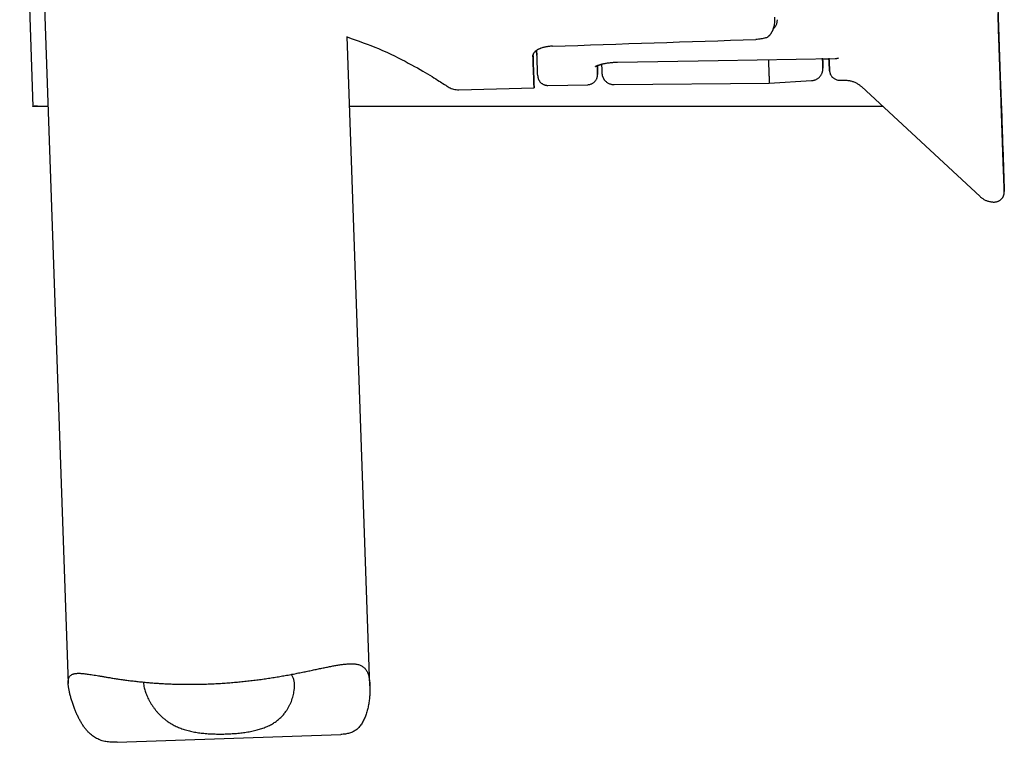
# Model space of a CAD drawing. Header units: millimetres. Extents: x 8 to 738, y 5 to 761.
# Tile 32 of 77: x 150 to 199, y 478 to 514. Entities that reach past the tile are written whole.
import ezdxf

# ---------------------------------------------------------------- set-up
doc = ezdxf.new("R2010")
doc.units = ezdxf.units.MM

msp = doc.modelspace()

# ---------------------------------------------------------------- linework, layer by layer
at = {"color": 7, "linetype": 'Continuous', "lineweight": 30}
for p, q in [((149.555, 528.636), (150.214, 509.753)), ((150.305, 528.667), (151.968, 481.032)), ((198.404, 509.764), (198.135, 517.46)), ((187.238, 514.047), (187.237, 514.03)), ((166.982, 480.906), (165.853, 513.236)), ((175.092, 512.274), (175.091, 512.294)), ((189.503, 512.114), (189.818, 512.119)), ((186.847, 510.903), (188.956, 511.032)), ((190.356, 511.049), (190.595, 511.054)), ((171.409, 510.58), (175.148, 510.678)), ((175.835, 510.796), (177.818, 510.831)), ((179.125, 510.835), (186.847, 510.903)), ((191.431, 510.734), (197.346, 505.257)), ((198.491, 506.987), (198.389, 509.91)), ((198.491, 506.978), (198.389, 509.901)), ((198.4, 509.57), (198.471, 507.537)), ((198.401, 509.558), (198.472, 507.525)), ((154.399, 478.099), (165.526, 478.488))]:
    msp.add_line(p, q, dxfattribs=at)
at = {"color": 7, "linetype": 'Continuous', "lineweight": 30, "flags": 128}
for points in [[(198.471, 507.537), (198.465, 507.718), (198.458, 507.911), (198.451, 508.115), (198.444, 508.33), (198.436, 508.556), (198.428, 508.792), (198.419, 509.04), (198.41, 509.299), (198.4, 509.568), (198.391, 509.847), (198.381, 510.137), (198.37, 510.438), (198.359, 510.748), (198.348, 511.068), (198.336, 511.398), (198.325, 511.738), (198.312, 512.087), (198.3, 512.446), (198.287, 512.814), (198.274, 513.191), (198.26, 513.577), (198.247, 513.971), (198.232, 514.375)], [(198.472, 507.525), (198.466, 507.705), (198.459, 507.897), (198.452, 508.1), (198.444, 508.314), (198.437, 508.539), (198.428, 508.776), (198.42, 509.023), (198.411, 509.28), (198.401, 509.549), (198.392, 509.828), (198.382, 510.117), (198.371, 510.416), (198.36, 510.726), (198.349, 511.046), (198.338, 511.375), (198.326, 511.714), (198.314, 512.063), (198.301, 512.421), (198.288, 512.788), (198.275, 513.164), (198.262, 513.55), (198.248, 513.944), (198.234, 514.346)], [(198.542, 505.508), (198.542, 505.508), (198.542, 505.518), (198.541, 505.547), (198.539, 505.595), (198.537, 505.663), (198.534, 505.749), (198.53, 505.854), (198.526, 505.978), (198.521, 506.12), (198.515, 506.282), (198.509, 506.461), (198.502, 506.66), (198.494, 506.876), (198.486, 507.111), (198.477, 507.364), (198.468, 507.634), (198.458, 507.922), (198.447, 508.228), (198.436, 508.55), (198.424, 508.89), (198.412, 509.246), (198.399, 509.619), (198.385, 510.008), (198.371, 510.414), (198.356, 510.834), (198.341, 511.271), (198.325, 511.722), (198.309, 512.188), (198.292, 512.669), (198.275, 513.164), (198.257, 513.673), (198.239, 514.195)], [(198.24, 514.165), (198.258, 513.644), (198.276, 513.136), (198.293, 512.642), (198.31, 512.162), (198.326, 511.697), (198.342, 511.246), (198.357, 510.811), (198.372, 510.391), (198.386, 509.986), (198.4, 509.598), (198.413, 509.226), (198.425, 508.87), (198.437, 508.532), (198.448, 508.21), (198.459, 507.906), (198.469, 507.618), (198.478, 507.349), (198.487, 507.097), (198.495, 506.864), (198.503, 506.648), (198.51, 506.451), (198.516, 506.272), (198.521, 506.112), (198.526, 505.97), (198.531, 505.847), (198.534, 505.743), (198.537, 505.658), (198.539, 505.592), (198.541, 505.545), (198.542, 505.517), (198.542, 505.508)], [(175.327, 511.279), (175.327, 511.282), (175.326, 511.292), (175.326, 511.309), (175.325, 511.332), (175.324, 511.362), (175.323, 511.398), (175.321, 511.441), (175.319, 511.49), (175.317, 511.546), (175.315, 511.608), (175.313, 511.677), (175.31, 511.752), (175.307, 511.834), (175.304, 511.922), (175.301, 512.016), (175.297, 512.117), (175.294, 512.224), (175.29, 512.337), (175.286, 512.457), (175.283, 512.543)], [(175.091, 512.289), (175.094, 512.228), (175.096, 512.172), (175.097, 512.124), (175.099, 512.081), (175.1, 512.046), (175.101, 512.016), (175.102, 511.994), (175.102, 511.978), (175.103, 511.968), (175.103, 511.965)], [(175.092, 512.274), (175.097, 512.136), (175.101, 512.005), (175.106, 511.879), (175.11, 511.76), (175.114, 511.647), (175.118, 511.54), (175.121, 511.439), (175.124, 511.344), (175.128, 511.255), (175.13, 511.173), (175.133, 511.097), (175.136, 511.027), (175.138, 510.963), (175.14, 510.906), (175.142, 510.855), (175.143, 510.811), (175.144, 510.773), (175.145, 510.741), (175.146, 510.716), (175.147, 510.697), (175.147, 510.684), (175.148, 510.678), (175.148, 510.678), (175.147, 510.685), (175.147, 510.698), (175.146, 510.718), (175.145, 510.744), (175.144, 510.776), (175.143, 510.815), (175.141, 510.86), (175.14, 510.911), (175.137, 510.969), (175.135, 511.033), (175.133, 511.103), (175.13, 511.18), (175.127, 511.263), (175.124, 511.352), (175.121, 511.447), (175.117, 511.549), (175.113, 511.656), (175.109, 511.77), (175.105, 511.89), (175.101, 512.016), (175.096, 512.148), (175.091, 512.286)], [(175.103, 511.965), (175.103, 511.969), (175.102, 511.979), (175.102, 511.995), (175.101, 512.019), (175.1, 512.048), (175.099, 512.085), (175.097, 512.127), (175.095, 512.177), (175.093, 512.233), (175.092, 512.285)], [(179.297, 511.954), (184.305, 512.037), (190.125, 512.134)], [(198.38, 510.168), (198.381, 510.134), (198.382, 510.1), (198.383, 510.067), (198.384, 510.035), (198.385, 510.003), (198.386, 509.972), (198.387, 509.941), (198.389, 509.91)], [(198.38, 510.157), (198.381, 510.123), (198.382, 510.09), (198.384, 510.057), (198.385, 510.025), (198.386, 509.993), (198.387, 509.962), (198.388, 509.931), (198.389, 509.901)], [(198.491, 506.987), (198.494, 506.891), (198.497, 506.802), (198.5, 506.719), (198.503, 506.642), (198.505, 506.572), (198.507, 506.507), (198.509, 506.45), (198.511, 506.398), (198.513, 506.353), (198.514, 506.314), (198.515, 506.282), (198.516, 506.256), (198.517, 506.236), (198.517, 506.223), (198.518, 506.217), (198.518, 506.216), (198.517, 506.222), (198.517, 506.235), (198.516, 506.254), (198.515, 506.279), (198.514, 506.311), (198.513, 506.349), (198.511, 506.394), (198.51, 506.444), (198.508, 506.502), (198.505, 506.565), (198.503, 506.635), (198.5, 506.711), (198.498, 506.794), (198.494, 506.883), (198.491, 506.978)]]:
    msp.add_lwpolyline(points, dxfattribs=at)
at = {"color": 7, "linetype": 'Continuous', "lineweight": 30}
for centre, major_axis, ratio, start_param, end_param in [((306.43, 537.145), (1317.684, 46.03), 0.015117, 4.612759, 4.620481), ((177.937, 532.647), (-0.372, 21.308), 0.000025, 2.936419, 3.346913)]:
    msp.add_ellipse(centre, major_axis=major_axis, ratio=ratio, start_param=start_param, end_param=end_param, dxfattribs=at)
for points, knots in [([(186.664, 513.16), (186.686, 513.168), (186.732, 513.185), (186.781, 513.216), (186.817, 513.244), (186.841, 513.266), (186.865, 513.289), (186.888, 513.315), (186.909, 513.341), (186.93, 513.368), (186.949, 513.397), (186.967, 513.427), (186.985, 513.458), (187.002, 513.492), (187.019, 513.528), (187.035, 513.565), (187.055, 513.618), (187.079, 513.694), (187.103, 513.795), (187.122, 513.912), (187.134, 514.046), (187.133, 514.14), (187.132, 514.189)], [0, 0, 0, 0, 0.054491, 0.114053, 0.139444, 0.165767, 0.193046, 0.221306, 0.250566, 0.277965, 0.306437, 0.335992, 0.366636, 0.398377, 0.431219, 0.465167, 0.500223, 0.576272, 0.664333, 0.764359, 0.876277, 1, 1, 1, 1]), ([(187.237, 514.066), (187.235, 514.013), (187.231, 513.913), (187.179, 513.777), (187.12, 513.676), (187.068, 513.626), (187.051, 513.61)], [0, 0, 0, 0, 0.324165, 0.616875, 0.878677, 1, 1, 1, 1]), ([(165.854, 513.209), (166.388, 513.017), (167.568, 512.591), (168.967, 511.882), (170.028, 511.271), (170.7, 510.833), (170.781, 510.779), (170.821, 510.752)], [0, 0, 0, 0, 0.1699226, 0.3752052, 0.5841011, 0.7924095, 1, 1, 1, 1]), ([(186.664, 513.16), (186.627, 513.15), (186.553, 513.129), (186.434, 513.107), (186.312, 513.091), (186.229, 513.087), (186.188, 513.085)], [0, 0, 0, 0, 0.255246, 0.506457, 0.754432, 1, 1, 1, 1]), ([(176.058, 512.746), (176.025, 512.744), (175.959, 512.741), (175.871, 512.732), (175.796, 512.721), (175.731, 512.71), (175.661, 512.694), (175.584, 512.675), (175.517, 512.653), (175.465, 512.634), (175.427, 512.619), (175.39, 512.603), (175.355, 512.586), (175.322, 512.569), (175.291, 512.55), (175.261, 512.531), (175.232, 512.51), (175.204, 512.488), (175.178, 512.465), (175.153, 512.438), (175.127, 512.405), (175.11, 512.374), (175.1, 512.347), (175.095, 512.329), (175.092, 512.311), (175.091, 512.298), (175.091, 512.29), (175.091, 512.287), (175.091, 512.286)], [0, 0, 0, 0, 0.061263, 0.123222, 0.164989, 0.207158, 0.249765, 0.308692, 0.369964, 0.401512, 0.433672, 0.466451, 0.499857, 0.530911, 0.563512, 0.597663, 0.633369, 0.670633, 0.709456, 0.749843, 0.803794, 0.871019, 0.897954, 0.931238, 0.958086, 0.986286, 0.994954, 1, 1, 1, 1]), ([(175.243, 512.503), (175.231, 512.495), (175.196, 512.471), (175.155, 512.428), (175.117, 512.377), (175.095, 512.325), (175.093, 512.291), (175.092, 512.274)], [0, 0, 0, 0, 0.111541, 0.335619, 0.557089, 0.777535, 1, 1, 1, 1]), ([(175.238, 512.514), (175.242, 512.505), (175.252, 512.483), (175.264, 512.448), (175.274, 512.413), (175.281, 512.381), (175.286, 512.352), (175.289, 512.329), (175.29, 512.313), (175.291, 512.303), (175.291, 512.298), (175.291, 512.297), (175.291, 512.297)], [0, 0, 0, 0, 0.141419, 0.314163, 0.474874, 0.620982, 0.748962, 0.852893, 0.921408, 0.960724, 0.98868, 1, 1, 1, 1]), ([(178.197, 511.739), (178.197, 511.739), (178.196, 511.738), (178.201, 511.741), (178.214, 511.749), (178.237, 511.761), (178.266, 511.775), (178.299, 511.788), (178.336, 511.802), (178.379, 511.817), (178.427, 511.832), (178.479, 511.847), (178.531, 511.86), (178.586, 511.873), (178.645, 511.886), (178.717, 511.9), (178.802, 511.914), (178.903, 511.927), (179.005, 511.938), (179.104, 511.946), (179.198, 511.951), (179.263, 511.953), (179.297, 511.954)], [0, 0, 0, 0, 0.009929, 0.052667, 0.100215, 0.153178, 0.205522, 0.249723, 0.295676, 0.342496, 0.389458, 0.435693, 0.483599, 0.521547, 0.56687, 0.61962, 0.679871, 0.747742, 0.823435, 0.878422, 0.937201, 1, 1, 1, 1]), ([(186.806, 512.079), (186.806, 512.061), (186.808, 512.011), (186.811, 511.933), (186.814, 511.848), (186.816, 511.775), (186.818, 511.716), (186.82, 511.672), (186.821, 511.654), (186.821, 511.645)], [0, 0, 0, 0, 0.085648, 0.244037, 0.402426, 0.560789, 0.719152, 0.859576, 1, 1, 1, 1]), ([(188.956, 511.033), (188.979, 511.035), (189.025, 511.039), (189.09, 511.055), (189.149, 511.076), (189.207, 511.104), (189.26, 511.136), (189.307, 511.172), (189.351, 511.213), (189.395, 511.263), (189.432, 511.318), (189.46, 511.37), (189.478, 511.411), (189.489, 511.443), (189.495, 511.464), (189.499, 511.477), (189.501, 511.486), (189.504, 511.497), (189.507, 511.51), (189.51, 511.526), (189.512, 511.54), (189.514, 511.554), (189.516, 511.567), (189.517, 511.579), (189.517, 511.59), (189.518, 511.599), (189.518, 511.608), (189.518, 511.617), (189.518, 511.629), (189.518, 511.643), (189.518, 511.659), (189.517, 511.673), (189.517, 511.686), (189.517, 511.696), (189.516, 511.707), (189.516, 511.717), (189.516, 511.726), (189.515, 511.738), (189.515, 511.752), (189.514, 511.77), (189.513, 511.791), (189.512, 511.817), (189.511, 511.848), (189.51, 511.885), (189.509, 511.928), (189.507, 511.979), (189.505, 512.037), (189.503, 512.086), (189.502, 512.117), (189.502, 512.124)], [0, 0, 0, 0, 0.013032, 0.025485, 0.03719, 0.048005, 0.060849, 0.071732, 0.080849, 0.094488, 0.108495, 0.117985, 0.126823, 0.133445, 0.136963, 0.139264, 0.140801, 0.142363, 0.145923, 0.15048, 0.15851, 0.169004, 0.182073, 0.199834, 0.220936, 0.245406, 0.271684, 0.297158, 0.321789, 0.358791, 0.393715, 0.426563, 0.44871, 0.469804, 0.489847, 0.508839, 0.526807, 0.546009, 0.572088, 0.601899, 0.635444, 0.672726, 0.714624, 0.76042, 0.810118, 0.863724, 0.921244, 0.982687, 1, 1, 1, 1]), ([(189.502, 512.124), (189.503, 512.11), (189.505, 512.051), (189.508, 511.966), (189.511, 511.868), (189.514, 511.79), (189.516, 511.729), (189.518, 511.685), (189.519, 511.659), (189.519, 511.65), (189.519, 511.658), (189.518, 511.687), (189.516, 511.742), (189.513, 511.821), (189.509, 511.925), (189.506, 512.033), (189.503, 512.117), (189.502, 512.149)], [0, 0, 0, 0, 0.021666, 0.089249, 0.156779, 0.224266, 0.291718, 0.357942, 0.424149, 0.490349, 0.556548, 0.635366, 0.714208, 0.793089, 0.872023, 0.951024, 1, 1, 1, 1]), ([(189.816, 512.154), (189.817, 512.13), (189.821, 512.047), (189.827, 511.93), (189.834, 511.802), (189.839, 511.7), (189.844, 511.62), (189.846, 511.564), (189.848, 511.53), (189.849, 511.519), (189.848, 511.532), (189.846, 511.567), (189.843, 511.627), (189.839, 511.71), (189.833, 511.815), (189.827, 511.944), (189.821, 512.049), (189.817, 512.118), (189.817, 512.129)], [0, 0, 0, 0, 0.028312, 0.097254, 0.166259, 0.235336, 0.303083, 0.370789, 0.438524, 0.506361, 0.575394, 0.644343, 0.713286, 0.782297, 0.851385, 0.919139, 0.986846, 1, 1, 1, 1]), ([(189.817, 512.129), (189.818, 512.116), (189.82, 512.085), (189.822, 512.039), (189.824, 511.992), (189.827, 511.951), (189.829, 511.915), (189.83, 511.879), (189.832, 511.843), (189.834, 511.806), (189.836, 511.77), (189.838, 511.734), (189.84, 511.7), (189.842, 511.666), (189.843, 511.633), (189.845, 511.601), (189.846, 511.574), (189.848, 511.548), (189.85, 511.523), (189.852, 511.498), (189.855, 511.474), (189.859, 511.454), (189.862, 511.436), (189.865, 511.425), (189.87, 511.406), (189.879, 511.379), (189.893, 511.346), (189.914, 511.306), (189.94, 511.265), (189.97, 511.226), (190.007, 511.188), (190.053, 511.15), (190.109, 511.114), (190.178, 511.083), (190.262, 511.059), (190.324, 511.057), (190.356, 511.056)], [0, 0, 0, 0, 0.027933, 0.068335, 0.105823, 0.140398, 0.172062, 0.200817, 0.238522, 0.275788, 0.314797, 0.355546, 0.398036, 0.442266, 0.494641, 0.549263, 0.605895, 0.660492, 0.711627, 0.759331, 0.796775, 0.831845, 0.849277, 0.865976, 0.88029, 0.890458, 0.899338, 0.907778, 0.916789, 0.924242, 0.933402, 0.944318, 0.954909, 0.967977, 0.983184, 1, 1, 1, 1]), ([(190.125, 512.135), (190.129, 512.135), (190.15, 512.133), (190.186, 512.136), (190.23, 512.143), (190.267, 512.152), (190.289, 512.159), (190.299, 512.162)], [0, 0, 0, 0, 0.066573, 0.369889, 0.625252, 0.83466, 1, 1, 1, 1]), ([(177.818, 510.833), (177.842, 510.835), (177.889, 510.837), (177.956, 510.854), (178.015, 510.876), (178.069, 510.905), (178.116, 510.937), (178.158, 510.974), (178.193, 511.012), (178.225, 511.054), (178.251, 511.098), (178.27, 511.137), (178.281, 511.167), (178.286, 511.184), (178.289, 511.194), (178.291, 511.202), (178.293, 511.209), (178.295, 511.218), (178.299, 511.232), (178.301, 511.247), (178.304, 511.26), (178.305, 511.271), (178.306, 511.281), (178.306, 511.289), (178.307, 511.297), (178.307, 511.303), (178.307, 511.311), (178.307, 511.319), (178.308, 511.328), (178.308, 511.339), (178.308, 511.353), (178.308, 511.369), (178.307, 511.385), (178.307, 511.398), (178.307, 511.41), (178.307, 511.421), (178.307, 511.432), (178.307, 511.443), (178.306, 511.456), (178.306, 511.474), (178.306, 511.495), (178.305, 511.521), (178.305, 511.552), (178.304, 511.588), (178.303, 511.631), (178.303, 511.682), (178.302, 511.734), (178.301, 511.772), (178.301, 511.789)], [0, 0, 0, 0, 0.014212, 0.027607, 0.03991, 0.050905, 0.063272, 0.073326, 0.083343, 0.093587, 0.104, 0.113646, 0.11886, 0.122311, 0.124115, 0.125521, 0.127052, 0.128802, 0.133182, 0.143727, 0.158643, 0.173535, 0.191255, 0.211157, 0.233746, 0.258603, 0.283203, 0.307133, 0.330393, 0.352984, 0.392664, 0.4301, 0.465293, 0.489009, 0.511587, 0.533029, 0.553336, 0.573231, 0.595667, 0.625777, 0.659855, 0.697903, 0.739921, 0.786892, 0.838, 0.893248, 0.952639, 1, 1, 1, 1]), ([(178.198, 511.73), (178.198, 511.73), (178.197, 511.73), (178.207, 511.736), (178.229, 511.748), (178.262, 511.763), (178.295, 511.777), (178.326, 511.789), (178.361, 511.802), (178.404, 511.816), (178.453, 511.83), (178.489, 511.84), (178.506, 511.844)], [0, 0, 0, 0, 0.06769, 0.165954, 0.305401, 0.449535, 0.53591, 0.613872, 0.699956, 0.796235, 0.902955, 1, 1, 1, 1]), ([(178.506, 511.853), (178.506, 511.841), (178.508, 511.798), (178.51, 511.735), (178.512, 511.665), (178.514, 511.605), (178.516, 511.554), (178.518, 511.512), (178.519, 511.477), (178.521, 511.448), (178.522, 511.424), (178.523, 511.404), (178.524, 511.388), (178.524, 511.376), (178.525, 511.366), (178.526, 511.358), (178.527, 511.349), (178.529, 511.335), (178.532, 511.316), (178.537, 511.293), (178.544, 511.266), (178.552, 511.24), (178.561, 511.217), (178.568, 511.199), (178.577, 511.18), (178.587, 511.159), (178.601, 511.134), (178.617, 511.107), (178.639, 511.076), (178.668, 511.039), (178.706, 511), (178.752, 510.96), (178.807, 510.922), (178.866, 510.89), (178.929, 510.865), (178.991, 510.848), (179.057, 510.837), (179.102, 510.836), (179.125, 510.835)], [0, 0, 0, 0, 0.0350769, 0.1160538, 0.1931594, 0.2664115, 0.335825, 0.4014122, 0.459756, 0.5147139, 0.5662913, 0.6144925, 0.6593204, 0.6925716, 0.7236907, 0.7526781, 0.7788318, 0.8022432, 0.8216827, 0.8373554, 0.8480422, 0.8567819, 0.860704, 0.8645162, 0.8683879, 0.8730558, 0.8780494, 0.8841885, 0.8914874, 0.9001684, 0.9112685, 0.9224463, 0.9353058, 0.9497212, 0.9614426, 0.9738209, 0.9867235, 1, 1, 1, 1]), ([(186.821, 511.645), (186.823, 511.592), (186.827, 511.485), (186.831, 511.349), (186.836, 511.229), (186.839, 511.128), (186.842, 511.046), (186.844, 510.982), (186.846, 510.937), (186.847, 510.908), (186.847, 510.905), (186.847, 510.903)], [0, 0, 0, 0, 0.1120038, 0.2240062, 0.3360075, 0.4480076, 0.560007, 0.670006, 0.7800044, 0.8900022, 1, 1, 1, 1]), ([(175.327, 511.274), (175.327, 511.274), (175.327, 511.273), (175.327, 511.271), (175.327, 511.266), (175.328, 511.258), (175.329, 511.242), (175.332, 511.217), (175.339, 511.183), (175.35, 511.141), (175.366, 511.098), (175.387, 511.056), (175.41, 511.018), (175.438, 510.98), (175.47, 510.944), (175.506, 510.911), (175.545, 510.882), (175.588, 510.856), (175.633, 510.834), (175.68, 510.817), (175.731, 510.804), (175.783, 510.797), (175.818, 510.796), (175.835, 510.796)], [0, 0, 0, 0, 0.010648, 0.02384, 0.031221, 0.041157, 0.058541, 0.090122, 0.139263, 0.190235, 0.254889, 0.310958, 0.367265, 0.426432, 0.487234, 0.549107, 0.611697, 0.674778, 0.738202, 0.801869, 0.86571, 0.936747, 1, 1, 1, 1]), ([(190.595, 511.053), (190.621, 511.053), (190.675, 511.054), (190.755, 511.047), (190.835, 511.034), (190.914, 511.017), (190.99, 510.995), (191.064, 510.968), (191.136, 510.936), (191.204, 510.9), (191.27, 510.861), (191.332, 510.817), (191.386, 510.775), (191.417, 510.746), (191.431, 510.734)], [0, 0, 0, 0, 0.0860863, 0.1753169, 0.2637213, 0.3513129, 0.4380971, 0.5240716, 0.6092271, 0.6935464, 0.7770047, 0.8595684, 0.9411944, 1, 1, 1, 1]), ([(170.821, 510.752), (170.854, 510.731), (170.919, 510.69), (171.025, 510.643), (171.143, 510.606), (171.272, 510.582), (171.363, 510.581), (171.408, 510.58)], [0, 0, 0, 0, 0.185149, 0.372408, 0.560535, 0.78158, 1, 1, 1, 1]), ([(198.379, 510.184), (198.379, 510.184), (198.379, 510.184), (198.379, 510.173), (198.38, 510.168)], [0, 0, 0, 0, 0.497523, 1, 1, 1, 1]), ([(198.4, 509.57), (198.399, 509.611), (198.396, 509.692), (198.392, 509.797), (198.389, 509.884), (198.387, 509.954), (198.385, 510.007), (198.384, 510.047), (198.383, 510.076), (198.382, 510.106), (198.381, 510.134), (198.38, 510.157), (198.379, 510.172), (198.379, 510.18), (198.379, 510.182), (198.379, 510.182)], [0, 0, 0, 0, 0.147176, 0.291682, 0.392747, 0.489815, 0.583957, 0.636648, 0.687441, 0.736592, 0.807844, 0.877096, 0.928624, 0.9783, 1, 1, 1, 1]), ([(198.38, 510.171), (198.38, 510.172), (198.379, 510.176), (198.38, 510.172), (198.38, 510.162), (198.38, 510.157)], [0, 0, 0, 0, 0.153707, 0.574298, 1, 1, 1, 1]), ([(198.401, 509.558), (198.4, 509.585), (198.398, 509.64), (198.395, 509.72), (198.393, 509.791), (198.391, 509.853), (198.389, 509.908), (198.387, 509.958), (198.385, 510.006), (198.384, 510.051), (198.383, 510.086), (198.382, 510.113), (198.381, 510.132), (198.38, 510.151), (198.38, 510.16), (198.38, 510.166)], [0, 0, 0, 0, 0.10306, 0.204806, 0.305989, 0.385423, 0.462685, 0.53823, 0.612548, 0.694148, 0.771901, 0.822095, 0.871334, 0.919958, 1, 1, 1, 1]), ([(150.214, 509.753), (150.214, 509.753), (150.214, 509.753), (150.215, 509.753), (150.216, 509.753), (150.218, 509.754), (150.22, 509.754), (150.225, 509.754), (150.231, 509.754), (150.239, 509.754), (150.251, 509.755), (150.266, 509.755), (150.285, 509.755), (150.309, 509.756), (150.33, 509.756), (150.346, 509.756), (150.353, 509.757), (150.359, 509.757), (150.365, 509.757), (150.371, 509.757), (150.384, 509.757), (150.412, 509.757), (150.463, 509.758), (150.53, 509.758), (150.593, 509.758), (150.634, 509.758), (150.65, 509.758), (150.654, 509.758), (150.659, 509.758), (150.663, 509.758), (150.668, 509.758), (150.671, 509.758), (150.675, 509.758), (150.681, 509.758), (150.691, 509.758), (150.706, 509.758), (150.725, 509.758), (150.748, 509.758), (150.777, 509.758), (150.811, 509.758), (150.85, 509.758), (150.894, 509.758), (150.933, 509.758), (150.957, 509.758), (150.965, 509.758)], [0, 0, 0, 0, 0.010994, 0.025891, 0.043745, 0.064554, 0.08832, 0.115041, 0.146395, 0.181031, 0.218949, 0.260149, 0.30463, 0.352394, 0.403439, 0.418721, 0.428235, 0.436931, 0.445593, 0.454221, 0.462814, 0.502863, 0.572484, 0.648651, 0.72168, 0.756515, 0.760378, 0.764231, 0.768074, 0.771908, 0.775732, 0.779546, 0.781503, 0.786279, 0.794869, 0.806761, 0.822198, 0.841179, 0.863705, 0.889775, 0.91939, 0.950559, 0.984878, 1, 1, 1, 1]), ([(150.448, 509.758), (150.422, 509.757), (150.366, 509.756), (150.302, 509.754), (150.252, 509.753), (150.221, 509.753), (150.216, 509.753), (150.214, 509.753)], [0, 0, 0, 0, 0.170611, 0.375233, 0.58167, 0.789924, 1, 1, 1, 1]), ([(150.377, 509.757), (150.387, 509.757), (150.407, 509.757), (150.446, 509.757), (150.494, 509.757), (150.551, 509.757), (150.613, 509.757), (150.679, 509.757), (150.749, 509.757), (150.827, 509.757), (150.899, 509.757), (150.947, 509.757), (150.965, 509.757)], [0, 0, 0, 0, 0.105502, 0.218676, 0.32934, 0.437881, 0.548466, 0.642928, 0.739526, 0.838289, 0.939249, 1, 1, 1, 1]), ([(165.974, 509.757), (166.016, 509.757), (166.245, 509.757), (166.667, 509.757), (167.242, 509.757), (167.827, 509.757), (168.423, 509.757), (169.036, 509.757), (169.665, 509.757), (170.31, 509.757), (170.966, 509.757), (171.634, 509.757), (172.263, 509.757), (172.852, 509.757), (173.399, 509.757), (173.952, 509.757), (174.51, 509.757), (175.121, 509.757), (175.78, 509.757), (176.481, 509.757), (177.171, 509.757), (177.851, 509.757), (178.515, 509.757), (179.165, 509.757), (179.798, 509.757), (180.42, 509.757), (181.033, 509.757), (181.637, 509.757), (182.232, 509.757), (182.813, 509.757), (183.381, 509.757), (183.932, 509.757), (184.467, 509.757), (184.984, 509.757), (185.489, 509.757), (186.002, 509.757), (186.523, 509.757), (187.049, 509.757), (187.558, 509.757), (188.05, 509.757), (188.523, 509.757), (188.976, 509.757), (189.411, 509.757), (189.829, 509.757), (190.232, 509.757), (190.62, 509.757), (190.993, 509.757), (191.351, 509.757), (191.681, 509.757), (191.984, 509.757), (192.248, 509.757), (192.413, 509.757), (192.486, 509.757)], [0, 0, 0, 0, 0.0045872, 0.0252919, 0.0459239, 0.0668505, 0.0880716, 0.1095873, 0.1317968, 0.1543113, 0.1771308, 0.2002552, 0.2236844, 0.2423072, 0.2611184, 0.2801183, 0.299307, 0.3186837, 0.343123, 0.36727, 0.391125, 0.414688, 0.437959, 0.4605301, 0.4828191, 0.5048261, 0.5265509, 0.5483808, 0.5699181, 0.5911633, 0.6121166, 0.6327779, 0.6527852, 0.6725104, 0.6919536, 0.7111151, 0.7326221, 0.7537628, 0.7745369, 0.7949444, 0.8149851, 0.834311, 0.853283, 0.8719011, 0.8901655, 0.9080761, 0.9256333, 0.9428372, 0.9596875, 0.9742229, 0.9884842, 1, 1, 1, 1]), ([(165.974, 509.757), (166.182, 509.757), (166.616, 509.757), (167.282, 509.757), (167.971, 509.757), (168.667, 509.757), (169.369, 509.757), (170.075, 509.757), (170.784, 509.757), (171.495, 509.757), (172.208, 509.757), (172.922, 509.757), (173.637, 509.757), (174.354, 509.757), (175.073, 509.757), (175.791, 509.757), (176.507, 509.757), (177.221, 509.757), (177.932, 509.757), (178.639, 509.757), (179.344, 509.757), (180.045, 509.757), (180.741, 509.757), (181.43, 509.757), (182.112, 509.757), (182.787, 509.757), (183.455, 509.757), (184.116, 509.757), (184.769, 509.757), (185.412, 509.757), (186.045, 509.757), (186.666, 509.757), (187.277, 509.757), (187.876, 509.757), (188.463, 509.757), (189.04, 509.757), (189.605, 509.757), (190.156, 509.757), (190.692, 509.757), (191.214, 509.757), (191.719, 509.757), (192.144, 509.757), (192.394, 509.757), (192.486, 509.757)], [0, 0, 0, 0, 0.022815, 0.047458, 0.0721, 0.096765, 0.121473, 0.146245, 0.170933, 0.195565, 0.220164, 0.24475, 0.269348, 0.293978, 0.318663, 0.343398, 0.368079, 0.392725, 0.417361, 0.442006, 0.466684, 0.491415, 0.516111, 0.540762, 0.565391, 0.590019, 0.614669, 0.639363, 0.664122, 0.688838, 0.713503, 0.738138, 0.762766, 0.787408, 0.812086, 0.836823, 0.861674, 0.886464, 0.911216, 0.935952, 0.960695, 0.985466, 1, 1, 1, 1]), ([(198.394, 509.764), (198.396, 509.764), (198.4, 509.764), (198.407, 509.764), (198.411, 509.764), (198.415, 509.764), (198.415, 509.764), (198.415, 509.764), (198.415, 509.763), (198.415, 509.763), (198.414, 509.763), (198.414, 509.763), (198.414, 509.762), (198.413, 509.762), (198.412, 509.761), (198.411, 509.761), (198.409, 509.76), (198.407, 509.76), (198.406, 509.76), (198.406, 509.759), (198.406, 509.759), (198.405, 509.759), (198.405, 509.759), (198.404, 509.759), (198.403, 509.759), (198.4, 509.758), (198.397, 509.758), (198.395, 509.757), (198.394, 509.757)], [0, 0, 0, 0, 0.015213, 0.031721, 0.044123, 0.051066, 0.052914, 0.060687, 0.075322, 0.097312, 0.128744, 0.169248, 0.219268, 0.276245, 0.342523, 0.418323, 0.503799, 0.597593, 0.610579, 0.623727, 0.637038, 0.650511, 0.664146, 0.67337, 0.723277, 0.828166, 0.937375, 1, 1, 1, 1]), ([(198.394, 509.757), (198.401, 509.757), (198.414, 509.757), (198.413, 509.757), (198.412, 509.757)], [0, 0, 0, 0, 0.5199816, 1, 1, 1, 1]), ([(197.344, 505.258), (197.358, 505.246), (197.388, 505.218), (197.44, 505.178), (197.499, 505.139), (197.561, 505.104), (197.625, 505.073), (197.692, 505.047), (197.762, 505.024), (197.837, 505.007), (197.914, 504.996), (197.989, 504.99), (198.037, 504.991), (198.06, 504.991)], [0, 0, 0, 0, 0.069298, 0.159468, 0.249908, 0.340559, 0.431375, 0.522324, 0.61338, 0.714379, 0.814305, 0.912932, 1, 1, 1, 1]), ([(198.06, 504.991), (198.076, 504.992), (198.109, 504.994), (198.158, 505.003), (198.208, 505.018), (198.254, 505.037), (198.298, 505.06), (198.338, 505.086), (198.374, 505.116), (198.407, 505.147), (198.436, 505.181), (198.462, 505.217), (198.483, 505.253), (198.501, 505.289), (198.515, 505.324), (198.525, 505.359), (198.533, 505.392), (198.538, 505.422), (198.541, 505.448), (198.542, 505.469), (198.543, 505.483), (198.543, 505.492), (198.543, 505.497), (198.543, 505.5), (198.543, 505.502), (198.542, 505.503), (198.542, 505.503)], [0, 0, 0, 0, 0.05878, 0.124254, 0.188312, 0.251015, 0.312392, 0.37244, 0.431131, 0.488408, 0.544183, 0.598333, 0.650694, 0.701045, 0.749097, 0.794471, 0.836665, 0.87501, 0.908554, 0.935557, 0.953111, 0.963808, 0.971571, 0.978747, 0.989308, 1, 1, 1, 1]), ([(157.662, 480.986), (157.76, 480.985), (157.954, 480.983), (158.251, 480.985), (158.551, 480.989), (158.855, 480.998), (159.16, 481.01), (159.467, 481.026), (159.776, 481.046), (160.083, 481.069), (160.384, 481.095), (160.681, 481.124), (160.977, 481.157), (161.273, 481.192), (161.566, 481.231), (161.857, 481.272), (162.145, 481.317), (162.427, 481.363), (162.703, 481.41), (162.973, 481.459), (163.238, 481.509), (163.498, 481.56), (163.752, 481.612), (164.001, 481.663), (164.242, 481.714), (164.477, 481.764), (164.704, 481.811), (164.923, 481.855), (165.133, 481.896), (165.336, 481.933), (165.528, 481.963), (165.712, 481.987), (165.885, 482.002), (166.029, 482.007), (166.146, 482.005), (166.241, 481.997), (166.331, 481.983), (166.415, 481.963), (166.494, 481.937), (166.567, 481.903), (166.634, 481.862), (166.694, 481.813), (166.748, 481.757), (166.796, 481.693), (166.838, 481.621), (166.874, 481.54), (166.905, 481.451), (166.931, 481.353), (166.951, 481.246), (166.97, 481.106), (166.983, 480.929), (166.985, 480.711), (166.976, 480.485), (166.954, 480.253), (166.921, 480.019), (166.874, 479.786), (166.814, 479.559), (166.751, 479.378), (166.692, 479.241), (166.644, 479.143), (166.591, 479.049), (166.533, 478.961), (166.469, 478.879), (166.399, 478.803), (166.324, 478.736), (166.243, 478.677), (166.157, 478.628), (166.066, 478.587), (165.97, 478.553), (165.868, 478.527), (165.761, 478.508), (165.647, 478.495), (165.569, 478.489), (165.527, 478.488), (165.526, 478.488)], [0, 0, 0, 0, 0.015425, 0.030877, 0.046537, 0.062198, 0.077972, 0.093746, 0.109738, 0.12576, 0.141185, 0.156636, 0.17229, 0.187945, 0.203708, 0.219471, 0.235442, 0.25144, 0.267114, 0.282812, 0.298708, 0.314603, 0.330604, 0.346605, 0.362808, 0.379039, 0.395255, 0.411499, 0.427986, 0.444473, 0.461099, 0.477725, 0.494631, 0.511583, 0.522695, 0.533823, 0.545082, 0.55634, 0.567674, 0.579008, 0.590491, 0.601997, 0.613111, 0.624247, 0.635559, 0.646871, 0.65828, 0.66969, 0.681279, 0.692891, 0.712197, 0.731558, 0.751031, 0.770529, 0.790248, 0.809988, 0.829811, 0.849679, 0.859498, 0.869327, 0.879268, 0.889208, 0.899221, 0.909233, 0.9194, 0.929596, 0.939417, 0.949263, 0.959275, 0.969288, 0.979383, 0.989479, 0.999723, 1, 1, 1, 1]), ([(154.399, 478.1), (154.369, 478.099), (154.292, 478.096), (154.171, 478.098), (154.037, 478.106), (153.907, 478.121), (153.783, 478.144), (153.663, 478.174), (153.546, 478.213), (153.434, 478.261), (153.326, 478.318), (153.222, 478.386), (153.123, 478.462), (153.018, 478.555), (152.911, 478.668), (152.802, 478.801), (152.7, 478.943), (152.606, 479.092), (152.519, 479.248), (152.439, 479.408), (152.365, 479.571), (152.293, 479.745), (152.224, 479.929), (152.159, 480.121), (152.103, 480.308), (152.055, 480.491), (152.016, 480.665), (151.987, 480.827), (151.97, 480.972), (151.966, 481.085), (151.971, 481.172), (151.981, 481.237), (151.998, 481.295), (152.021, 481.347), (152.051, 481.392), (152.087, 481.43), (152.13, 481.461), (152.18, 481.486), (152.235, 481.505), (152.296, 481.519), (152.363, 481.528), (152.437, 481.532), (152.517, 481.533), (152.603, 481.529), (152.695, 481.522), (152.799, 481.511), (152.915, 481.497), (153.044, 481.478), (153.181, 481.457), (153.326, 481.433), (153.478, 481.408), (153.638, 481.381), (153.806, 481.352), (153.99, 481.322), (154.192, 481.289), (154.413, 481.255), (154.644, 481.221), (154.884, 481.188), (155.133, 481.157), (155.39, 481.127), (155.656, 481.099), (155.906, 481.075), (156.135, 481.056), (156.343, 481.041), (156.555, 481.027), (156.77, 481.015), (156.989, 481.005), (157.21, 480.997), (157.435, 480.99), (157.586, 480.988), (157.662, 480.986)], [0, 0, 0, 0, 0.007326, 0.018784, 0.030368, 0.041975, 0.05326, 0.064571, 0.076095, 0.087619, 0.09927, 0.110923, 0.122802, 0.134707, 0.150422, 0.166178, 0.182132, 0.198087, 0.214119, 0.230152, 0.246313, 0.262483, 0.281495, 0.300522, 0.319606, 0.338719, 0.358221, 0.377788, 0.3976, 0.417509, 0.430106, 0.442727, 0.455539, 0.468351, 0.481263, 0.494176, 0.507275, 0.520397, 0.532993, 0.545607, 0.558348, 0.571089, 0.583895, 0.5967, 0.609624, 0.622562, 0.637562, 0.652582, 0.667747, 0.682911, 0.698149, 0.713388, 0.728768, 0.744165, 0.762113, 0.780089, 0.798289, 0.816488, 0.834809, 0.85313, 0.871685, 0.890273, 0.903845, 0.91743, 0.931118, 0.944805, 0.958547, 0.97229, 0.986138, 1, 1, 1, 1]), ([(155.722, 481.093), (155.721, 481.086), (155.716, 481.042), (155.726, 480.948), (155.747, 480.823), (155.778, 480.703), (155.814, 480.593), (155.857, 480.479), (155.907, 480.361), (155.965, 480.242), (156.03, 480.121), (156.102, 480), (156.182, 479.878), (156.27, 479.757), (156.366, 479.637), (156.47, 479.52), (156.584, 479.405), (156.707, 479.294), (156.841, 479.188), (156.985, 479.087), (157.152, 478.985), (157.345, 478.885), (157.567, 478.792), (157.765, 478.725), (157.931, 478.679), (158.099, 478.638), (158.315, 478.595), (158.582, 478.557), (158.86, 478.53), (159.141, 478.514), (159.423, 478.507), (159.705, 478.508), (159.989, 478.518), (160.273, 478.536), (160.508, 478.558), (160.693, 478.581), (160.831, 478.601), (160.968, 478.623), (161.102, 478.649), (161.235, 478.678), (161.403, 478.719), (161.602, 478.779), (161.787, 478.849), (161.928, 478.912), (162.031, 478.963), (162.13, 479.019), (162.252, 479.095), (162.393, 479.196), (162.543, 479.328), (162.678, 479.471), (162.788, 479.611), (162.878, 479.746), (162.951, 479.873), (163.016, 480.003), (163.072, 480.135), (163.12, 480.269), (163.16, 480.405), (163.19, 480.539), (163.216, 480.691), (163.228, 480.826), (163.229, 480.944), (163.225, 481.031), (163.215, 481.114), (163.2, 481.193), (163.18, 481.269), (163.153, 481.339), (163.12, 481.404), (163.092, 481.45), (163.073, 481.473), (163.069, 481.478)], [0, 0, 0, 0, 0.0037235, 0.0234066, 0.0433425, 0.0575633, 0.0718165, 0.0862652, 0.1007145, 0.1152539, 0.1297935, 0.1445029, 0.1592326, 0.1741237, 0.1890379, 0.2040279, 0.2190468, 0.2344244, 0.2498418, 0.2653948, 0.2810003, 0.300386, 0.3200343, 0.3398227, 0.3498545, 0.3599057, 0.379294, 0.398965, 0.4187779, 0.4388777, 0.4582631, 0.4779046, 0.497675, 0.5177101, 0.5378664, 0.5480952, 0.558324, 0.5686296, 0.5789351, 0.5893899, 0.599866, 0.6195105, 0.6394548, 0.6495059, 0.6595571, 0.6697527, 0.6799672, 0.6991438, 0.7185354, 0.738028, 0.7577144, 0.7730601, 0.7884379, 0.8039041, 0.8193966, 0.8351844, 0.8509972, 0.8668863, 0.8828024, 0.9053595, 0.9167577, 0.9281556, 0.9396241, 0.951092, 0.9627053, 0.9743438, 0.9856197, 0.9969206, 1, 1, 1, 1])]:
    msp.add_open_spline(points, degree=3, knots=knots, dxfattribs=at)

doc.saveas('drawing.dxf')
